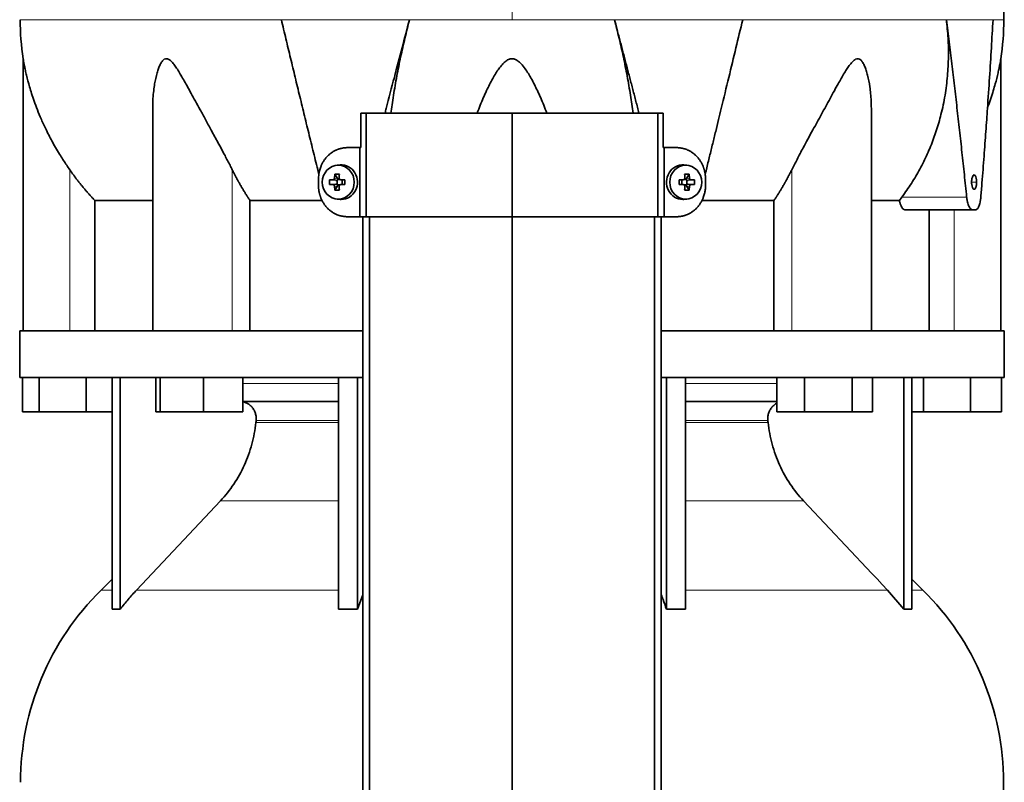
# Model space of a CAD drawing. Header units: millimetres. Extents: x 456 to 1331, y -1435 to 1458.
# Tile 22 of 28: x 463 to 748, y 501 to 722. Entities that reach past the tile are written whole.
import ezdxf

# ---------------------------------------------------------------- set-up
doc = ezdxf.new("R2010")
doc.units = ezdxf.units.MM
for name, color, linetype in [('M5X8_UNI7687', 7, 'Continuous'), ('MID_454-2', 7, 'Continuous'), ('VSI344-454_TERMI', 7, 'Continuous'), ('VSI344-454_TESTA', 7, 'Continuous'), ('VSI454_DIFFUSORE', 7, 'Continuous')]:
    doc.layers.add(name, color=color, linetype=linetype)

# ---------------------------------------------------------------- blocks, each defined once
blk = doc.blocks.new('SE')
at = {"layer": 'M5X8_UNI7687', "color": 7, "linetype": 'Continuous', "lineweight": 35}
for p, q in [((556.09, 680.08), (555.24, 680.01)), ((656.5, 680.01), (655.65, 680.08)), ((553.05, 675.79), (554.9, 675.63)), ((554.6, 677.43), (555.36, 676.13)), ((555.3, 674.53), (555.3, 675.66)), ((555.47, 675.84), (556.09, 675.84)), ((556.17, 675.83), (556.76, 675.63)), ((556.71, 675.65), (556.71, 674.54)), ((557.44, 675.79), (556.84, 675.63)), ((654.29, 675.79), (654.9, 675.63)), ((654.98, 675.63), (655.57, 675.83)), ((655.03, 674.54), (655.03, 675.65)), ((655.61, 675.84), (656.27, 675.84)), ((657.14, 677.43), (656.37, 676.13)), ((656.44, 675.66), (656.44, 674.53)), ((658.68, 675.79), (656.84, 675.63)), ((553.05, 674.4), (554.9, 674.56)), ((554.6, 672.76), (555.36, 674.06)), ((556.12, 674.34), (555.47, 674.34)), ((556.76, 674.56), (556.17, 674.36)), ((557.44, 674.4), (556.84, 674.56)), ((654.29, 674.4), (654.9, 674.56)), ((655.57, 674.36), (654.98, 674.56)), ((656.27, 674.34), (655.65, 674.34)), ((657.14, 672.76), (656.37, 674.06)), ((658.68, 674.4), (656.84, 674.56)), ((555.24, 670.18), (556.09, 670.11)), ((655.65, 670.11), (656.5, 670.18))]:
    blk.add_line(p, q, dxfattribs=at)
at = {"layer": 'M5X8_UNI7687', "color": 4, "linetype": 'Continuous', "lineweight": 9}
for p, q in [((554.9, 675.63), (554.04, 675.8)), ((554.51, 676.3), (555.36, 676.13)), ((556.31, 675.8), (556.84, 675.63)), ((654.9, 675.63), (655.42, 675.8)), ((656.37, 676.13), (657.22, 676.3)), ((657.69, 675.8), (656.84, 675.63)), ((554.04, 674.38), (554.9, 674.56)), ((555.36, 674.06), (554.51, 673.89)), ((556.84, 674.56), (556.31, 674.38)), ((655.42, 674.38), (654.9, 674.56)), ((657.22, 673.89), (656.37, 674.06)), ((656.84, 674.56), (657.69, 674.38))]:
    blk.add_line(p, q, dxfattribs=at)
at = {"layer": 'M5X8_UNI7687', "color": 7, "linetype": 'Continuous', "lineweight": 35}
for centre, radius, start, end in [((564.22, 675.09), 11.19, 176.4519, 183.5481), ((523.49, 675.09), 33.96, 358.8317, 1.1683), ((688.24, 675.09), 33.96, 178.8317, 181.1683), ((647.51, 675.09), 11.19, 356.4519, 3.5481)]:
    blk.add_arc(centre, radius, start, end, dxfattribs=at)
for centre in [(555.59, 675.09), (656.14, 675.09)]:
    blk.add_ellipse(centre, major_axis=(0, -4.93), ratio=0.939693, dxfattribs=at)
for centre, major_axis, ratio, start_param, end_param in [((556.44, 675.09), (0, -5), 0.939693, 0, 3.218028), ((655.29, 675.09), (0, -5), 0.939693, 3.065157, 6.283185), ((558.56, 674.94), (-9.99, 0.3), 0.0819, -1.099374, -0.984815), ((558.71, 675.09), (0, 10), 0.422618, 1.335108, 1.449667), ((557.81, 672.03), (-8.99, 2.22), 0.549436, -1.223909, -1.074217), ((554.89, 676.13), (0.805, -0.118), 0.613124, 4.809424, 5.327625), ((555.06, 676.1), (0.03, -0.501), 0.939258, 0.461161, 0.987959), ((554.89, 676.13), (0.521, -0.505), 0.511875, 0.559691, 1.077892), ((558.42, 675.09), (0, 10), 0.258819, 1.335108, 1.449667), ((558.56, 674.94), (-9.99, 0.3), 0.0819, -1.456192, -1.341632), ((556.84, 676.13), (0.052, 0.506), 0.51441, 3.025925, 3.331693), ((653.17, 674.94), (9.99, 0.3), 0.0819, 1.341632, 1.456192), ((654.9, 676.13), (-0.052, 0.506), 0.51441, 2.951492, 3.25726), ((653.92, 672.03), (8.99, 2.22), 0.549436, 1.074217, 1.223909), ((653.32, 675.09), (0, 10), 0.258819, -1.449667, -1.335108), ((656.84, 676.13), (-0.521, -0.505), 0.511875, 5.205293, 5.723494), ((656.67, 676.1), (-0.03, -0.501), 0.939258, 5.295226, 5.822024), ((656.84, 676.13), (-0.805, -0.118), 0.613124, 0.95556, 1.473761), ((653.03, 675.09), (0, 10), 0.422618, -1.449667, -1.335108), ((653.17, 674.94), (9.99, 0.3), 0.0819, 0.984815, 1.099374), ((558.56, 675.25), (-9.99, -0.3), 0.0819, 0.984815, 1.099374), ((558.71, 675.09), (0, -10), 0.422618, -1.449667, -1.335108), ((557.81, 678.16), (-8.99, -2.22), 0.549436, 1.074217, 1.223909), ((554.89, 674.06), (0.805, 0.118), 0.613124, 0.95556, 1.473761), ((555.06, 674.09), (0.03, 0.501), 0.939258, 5.295226, 5.822024), ((554.89, 674.06), (0.521, 0.505), 0.511875, 5.205293, 5.723494), ((558.42, 675.09), (0, -10), 0.258819, -1.449667, -1.335108), ((558.56, 675.25), (-9.99, -0.3), 0.0819, 1.341632, 1.456192), ((556.84, 674.06), (0.052, -0.506), 0.51441, 2.951492, 3.25726), ((653.17, 675.25), (9.99, -0.3), 0.0819, -1.456192, -1.341632), ((654.9, 674.06), (-0.052, -0.506), 0.51441, 3.025925, 3.331693), ((653.32, 675.09), (0, -10), 0.258819, 1.335108, 1.449667), ((653.92, 678.16), (8.99, -2.22), 0.549436, -1.223909, -1.074217), ((656.67, 674.09), (-0.03, 0.501), 0.939258, 0.461161, 0.987959), ((656.84, 674.06), (-0.521, 0.505), 0.511875, 0.559691, 1.077892), ((656.84, 674.06), (-0.805, 0.118), 0.613124, 4.809424, 5.327625), ((653.03, 675.09), (0, -10), 0.422618, 1.335108, 1.449667), ((653.17, 675.25), (9.99, -0.3), 0.0819, -1.099374, -0.984815), ((556.44, 675.09), (0, -5), 0.939693, 6.20675, 6.283185), ((655.29, 675.09), (0, -5), 0.939693, 0, 0.076435)]:
    blk.add_ellipse(centre, major_axis=major_axis, ratio=ratio, start_param=start_param, end_param=end_param, dxfattribs=at)
for points in [[(554.04, 675.8), (554.06, 675.81), (554.09, 675.81), (554.13, 675.82), (554.17, 675.83), (554.21, 675.84), (554.25, 675.86), (554.29, 675.89), (554.33, 675.92), (554.36, 675.95), (554.4, 675.99), (554.42, 676.03), (554.45, 676.07), (554.47, 676.11), (554.49, 676.16), (554.5, 676.2), (554.51, 676.25), (554.51, 676.29), (554.51, 676.3)], [(555.85, 676.3), (555.85, 676.29), (555.85, 676.25), (555.85, 676.2), (555.86, 676.16), (555.88, 676.11), (555.89, 676.07), (555.92, 676.03), (555.94, 675.99), (555.98, 675.95), (556.01, 675.92), (556.05, 675.89), (556.09, 675.86), (556.13, 675.84), (556.17, 675.83), (556.22, 675.82), (556.26, 675.81), (556.3, 675.81), (556.31, 675.8)], [(655.42, 675.8), (655.44, 675.81), (655.47, 675.81), (655.52, 675.82), (655.56, 675.83), (655.6, 675.84), (655.64, 675.86), (655.68, 675.89), (655.72, 675.92), (655.76, 675.95), (655.79, 675.99), (655.82, 676.03), (655.84, 676.07), (655.86, 676.11), (655.87, 676.16), (655.88, 676.2), (655.89, 676.25), (655.89, 676.29), (655.89, 676.3)], [(657.22, 676.3), (657.22, 676.29), (657.23, 676.25), (657.24, 676.2), (657.25, 676.16), (657.26, 676.11), (657.28, 676.07), (657.31, 676.03), (657.34, 675.99), (657.37, 675.95), (657.4, 675.92), (657.44, 675.89), (657.48, 675.86), (657.52, 675.84), (657.56, 675.83), (657.6, 675.82), (657.64, 675.81), (657.67, 675.81), (657.69, 675.8)], [(554.51, 673.89), (554.51, 673.9), (554.51, 673.94), (554.5, 673.99), (554.49, 674.03), (554.47, 674.08), (554.45, 674.12), (554.42, 674.16), (554.4, 674.2), (554.36, 674.24), (554.33, 674.27), (554.29, 674.3), (554.25, 674.33), (554.21, 674.35), (554.17, 674.36), (554.13, 674.37), (554.09, 674.38), (554.06, 674.38), (554.04, 674.38)], [(556.31, 674.38), (556.3, 674.38), (556.26, 674.38), (556.22, 674.37), (556.17, 674.36), (556.13, 674.35), (556.09, 674.33), (556.05, 674.3), (556.01, 674.27), (555.98, 674.24), (555.94, 674.2), (555.92, 674.16), (555.89, 674.12), (555.88, 674.08), (555.86, 674.03), (555.85, 673.99), (555.85, 673.94), (555.85, 673.9), (555.85, 673.89)], [(655.89, 673.89), (655.89, 673.9), (655.89, 673.94), (655.88, 673.99), (655.87, 674.03), (655.86, 674.08), (655.84, 674.12), (655.82, 674.16), (655.79, 674.2), (655.76, 674.24), (655.72, 674.27), (655.68, 674.3), (655.64, 674.33), (655.6, 674.35), (655.56, 674.36), (655.52, 674.37), (655.47, 674.38), (655.44, 674.38), (655.42, 674.38)], [(657.69, 674.38), (657.67, 674.38), (657.64, 674.38), (657.6, 674.37), (657.56, 674.36), (657.52, 674.35), (657.48, 674.33), (657.44, 674.3), (657.4, 674.27), (657.37, 674.24), (657.34, 674.2), (657.31, 674.16), (657.28, 674.12), (657.26, 674.08), (657.25, 674.03), (657.24, 673.99), (657.23, 673.94), (657.22, 673.9), (657.22, 673.89)]]:
    blk.add_open_spline(points, degree=3, dxfattribs=at)
at = {"layer": 'MID_454-2', "color": 7, "linetype": 'Continuous', "lineweight": 35}
for p, q in [((562.66, 665.09), (562.66, 173.09)), ((564.63, 173.09), (564.63, 665.09)), ((605.87, 173.09), (605.87, 665.09)), ((647.11, 173.09), (647.11, 665.09)), ((649.07, 665.09), (649.07, 173.09))]:
    blk.add_line(p, q, dxfattribs=at)
at = {"layer": 'VSI344-454_TERMI', "color": 7, "linetype": 'Continuous', "lineweight": 35}
for p, q in [((563.69, 695.09), (562.14, 695.09)), ((562.14, 695.09), (562.14, 685.09)), ((605.87, 695.09), (563.69, 695.09)), ((563.69, 695.09), (563.69, 665.09)), ((648.05, 695.09), (605.87, 695.09)), ((605.87, 695.09), (605.87, 665.09)), ((649.59, 695.09), (648.05, 695.09)), ((648.05, 695.09), (648.05, 665.09)), ((649.59, 695.09), (649.59, 685.09)), ((558.27, 685.09), (561.78, 685.09)), ((561.78, 665.09), (561.78, 685.09)), ((561.78, 685.09), (562.14, 685.09)), ((649.95, 685.09), (649.59, 685.09)), ((653.46, 685.09), (649.95, 685.09)), ((649.95, 685.09), (649.95, 665.09)), ((549.87, 674.09), (549.87, 676.09)), ((661.87, 674.09), (661.87, 676.09)), ((558.27, 665.09), (561.78, 665.09)), ((563.69, 665.09), (561.78, 665.09)), ((605.87, 665.09), (563.69, 665.09)), ((648.05, 665.09), (605.87, 665.09)), ((649.95, 665.09), (648.05, 665.09)), ((653.46, 665.09), (649.95, 665.09))]:
    blk.add_line(p, q, dxfattribs=at)
for points, knots in [([(558.27, 685.09), (558.18, 685.09), (557.99, 685.09), (557.71, 685.08), (557.44, 685.05), (557.16, 685.02), (556.89, 684.98), (556.62, 684.92), (556.35, 684.86), (556.08, 684.79), (555.81, 684.71), (555.55, 684.62), (555.29, 684.52), (554.86, 684.34), (554.28, 684.05), (553.57, 683.59), (552.91, 683.07), (552.3, 682.47), (551.74, 681.81), (551.26, 681.1), (550.84, 680.34), (550.53, 679.63), (550.3, 678.99), (550.14, 678.42), (550.02, 677.85), (549.93, 677.27), (549.88, 676.69), (549.87, 676.29), (549.87, 676.09)], [0, 0, 0, 0, 0.021018, 0.041934, 0.062771, 0.08355, 0.104295, 0.125028, 0.145771, 0.166547, 0.187379, 0.208288, 0.229298, 0.250429, 0.312489, 0.374705, 0.437522, 0.500061, 0.562591, 0.625422, 0.687637, 0.749714, 0.79185, 0.833578, 0.875077, 0.916526, 0.958107, 1, 1, 1, 1]), ([(661.87, 676.09), (661.87, 676.19), (661.86, 676.39), (661.85, 676.69), (661.83, 676.98), (661.8, 677.27), (661.76, 677.56), (661.71, 677.85), (661.65, 678.14), (661.59, 678.42), (661.51, 678.71), (661.43, 678.99), (661.34, 679.27), (661.17, 679.72), (660.9, 680.34), (660.48, 681.1), (659.99, 681.81), (659.44, 682.47), (658.82, 683.07), (658.16, 683.59), (657.46, 684.05), (656.79, 684.38), (656.19, 684.62), (655.66, 684.8), (655.12, 684.93), (654.57, 685.02), (654.02, 685.08), (653.65, 685.09), (653.46, 685.09)], [0, 0, 0, 0, 0.020996, 0.041893, 0.062713, 0.083477, 0.104209, 0.124931, 0.145666, 0.166436, 0.187264, 0.208173, 0.229184, 0.250319, 0.312379, 0.374611, 0.437429, 0.499972, 0.562503, 0.625328, 0.687536, 0.749604, 0.791737, 0.833471, 0.874985, 0.916457, 0.958069, 1, 1, 1, 1]), ([(549.87, 674.09), (549.87, 674), (549.87, 673.8), (549.88, 673.5), (549.9, 673.21), (549.94, 672.92), (549.98, 672.63), (550.02, 672.34), (550.08, 672.05), (550.15, 671.77), (550.22, 671.48), (550.31, 671.2), (550.4, 670.92), (550.56, 670.47), (550.84, 669.84), (551.26, 669.09), (551.74, 668.38), (552.3, 667.72), (552.91, 667.12), (553.57, 666.6), (554.28, 666.14), (554.94, 665.81), (555.55, 665.57), (556.08, 665.39), (556.62, 665.26), (557.16, 665.17), (557.71, 665.11), (558.09, 665.1), (558.27, 665.09)], [0, 0, 0, 0, 0.020996, 0.041893, 0.062713, 0.083477, 0.104209, 0.124931, 0.145666, 0.166436, 0.187264, 0.208173, 0.229184, 0.250319, 0.312379, 0.374611, 0.437429, 0.499972, 0.562503, 0.625328, 0.687536, 0.749604, 0.791737, 0.833471, 0.874985, 0.916457, 0.958069, 1, 1, 1, 1]), ([(653.46, 665.09), (653.55, 665.1), (653.74, 665.1), (654.02, 665.11), (654.3, 665.14), (654.57, 665.17), (654.85, 665.21), (655.12, 665.26), (655.39, 665.33), (655.65, 665.4), (655.92, 665.48), (656.18, 665.57), (656.45, 665.67), (656.87, 665.85), (657.46, 666.14), (658.16, 666.6), (658.82, 667.12), (659.44, 667.72), (659.99, 668.38), (660.48, 669.09), (660.9, 669.84), (661.21, 670.56), (661.43, 671.2), (661.59, 671.77), (661.71, 672.34), (661.8, 672.92), (661.86, 673.5), (661.86, 673.9), (661.87, 674.09)], [0, 0, 0, 0, 0.021018, 0.041934, 0.062771, 0.08355, 0.104295, 0.125028, 0.145771, 0.166547, 0.187379, 0.208288, 0.229298, 0.250429, 0.312489, 0.374705, 0.437522, 0.500061, 0.562591, 0.625422, 0.687637, 0.749714, 0.79185, 0.833578, 0.875077, 0.916526, 0.958107, 1, 1, 1, 1])]:
    blk.add_open_spline(points, degree=3, knots=knots, dxfattribs=at)
at = {"layer": 'VSI344-454_TESTA', "color": 4, "linetype": 'Continuous', "lineweight": 9}
for p, q in [((605.87, 858.55), (605.87, 722.13)), ((576.2, 722.12), (539.1, 722.12)), ((672.64, 722.12), (635.53, 722.12)), ((745.1, 722.12), (731.59, 722.12)), ((477.87, 632.09), (477.87, 678.67)), ((524.9, 632.09), (524.9, 678.67)), ((686.83, 632.09), (686.83, 678.67)), ((738.9, 675.09), (740.34, 675.09)), ((718.73, 670.8), (737.47, 670.8)), ((733.87, 632.09), (733.87, 667.09))]:
    blk.add_line(p, q, dxfattribs=at)
at = {"layer": 'VSI344-454_TESTA', "color": 7, "linetype": 'Continuous', "lineweight": 35}
for p, q in [((464.37, 710.86), (464.37, 632.09)), ((747.37, 632.09), (747.37, 710.86)), ((501.86, 696.46), (501.86, 632.09)), ((709.88, 632.09), (709.88, 696.46)), ((485.12, 669.8), (485.12, 632.09)), ((550.88, 669.8), (530.03, 669.8)), ((530.03, 669.8), (530.03, 632.09)), ((681.7, 669.8), (660.85, 669.8)), ((681.7, 669.8), (681.7, 632.09)), ((718, 669.8), (709.99, 669.8)), ((718, 669.8), (718.73, 670.8)), ((719.64, 667.09), (739.23, 667.09)), ((726.61, 667.09), (726.61, 632.09)), ((740.03, 667.09), (739.23, 667.09))]:
    blk.add_line(p, q, dxfattribs=at)
for centre, start, end in [((539.83, 722.22), 180.0677, 188.592), ((671.9, 722.22), 351.408, 359.9323)]:
    blk.add_arc(centre, 76.32, start, end, dxfattribs=at)
for points, degree, knots in [([(748.2, 722.13), (748.17, 726.51), (748.1, 734.33), (747.86, 747.48), (747.34, 760.78), (746.43, 774.23), (744.94, 787.7), (742.88, 799.71), (740.33, 810.18), (737.46, 819.03), (734.08, 827.6), (730.35, 835.87), (726.69, 843.86), (723.41, 851.52), (721.95, 856.14), (721.17, 858.6)], 3, [0, 0, 0, 0, 0.084992, 0.17951, 0.274627, 0.370232, 0.466404, 0.563625, 0.629703, 0.695919, 0.761667, 0.826136, 0.888983, 0.950079, 1, 1, 1, 1]), ([(569.12, 695.09), (569.23, 695.55), (570.13, 699), (571.77, 705.3), (574.02, 713.85), (575.49, 719.41), (576.2, 722.12)], 3, [0.473282, 0.473282, 0.473282, 0.473282, 0.5000272, 0.6747049, 0.8413625, 1, 1, 1, 1]), ([(576.2, 722.12), (575.97, 721.24), (575.51, 719.47), (574.86, 716.8), (574.23, 714.09), (573.63, 711.36), (573.06, 708.6), (572.52, 705.83), (572.02, 703.04), (571.56, 700.24), (571.16, 697.59), (570.93, 695.88), (570.83, 695.09)], 3, [0, 0, 0, 0, 0.047428, 0.0954655, 0.1441115, 0.1933651, 0.2432253, 0.2936913, 0.3447621, 0.3964371, 0.4487155, 0.4934861, 0.4934861, 0.4934861, 0.4934861]), ([(640.91, 695.09), (640.69, 696.79), (640.18, 700.34), (639.24, 705.78), (638.13, 711.32), (636.91, 716.76), (635.99, 720.35), (635.53, 722.12)], 3, [0.5065635, 0.5065635, 0.5065635, 0.5065635, 0.6036235, 0.7063566, 0.8066685, 0.9045521, 1, 1, 1, 1]), ([(661.76, 677.32), (661.88, 677.81), (662.31, 679.56), (663.04, 682.54), (663.94, 686.2), (664.81, 689.74), (665.64, 693.15), (666.91, 698.36), (668.59, 705.3), (670.66, 713.85), (671.99, 719.41), (672.64, 722.12)], 3, [0.1270495, 0.1270495, 0.1270495, 0.1270495, 0.1554786, 0.2294336, 0.3008657, 0.369775, 0.4361614, 0.5000249, 0.6746983, 0.8413566, 1, 1, 1, 1]), ([(718.73, 670.8), (719.2, 671.45), (720.15, 672.74), (721.49, 674.74), (722.76, 676.8), (723.94, 678.89), (725.05, 681.04), (726.08, 683.22), (727.04, 685.44), (727.91, 687.7), (728.7, 689.99), (729.42, 692.31), (730.33, 695.71), (731.27, 700.2), (731.98, 705.78), (732.25, 711.32), (732.16, 716.76), (731.78, 720.35), (731.59, 722.12)], 3, [0, 0, 0, 0, 0.045711, 0.091341, 0.136891, 0.182361, 0.227753, 0.273067, 0.318303, 0.363461, 0.408543, 0.453548, 0.498475, 0.603623, 0.706357, 0.806668, 0.904552, 1, 1, 1, 1]), ([(741.57, 670.8), (741.68, 672.15), (741.89, 674.81), (742.2, 678.74), (742.49, 682.54), (742.76, 686.2), (743.02, 689.74), (743.26, 693.15), (743.62, 698.36), (744.09, 705.3), (744.62, 713.85), (744.94, 719.41), (745.1, 722.12)], 3, [0, 0, 0, 0, 0.079001, 0.155479, 0.229434, 0.300866, 0.369775, 0.436161, 0.500025, 0.674698, 0.841357, 1, 1, 1, 1]), ([(477.87, 678.67), (477.57, 679.1), (476.96, 679.99), (476.06, 681.36), (475.07, 682.91), (474.02, 684.66), (472.63, 687.1), (471.13, 689.98), (469.67, 693.15), (468.5, 695.97), (467.57, 698.47), (466.82, 700.68), (466.06, 703.19), (465.47, 705.44), (465.02, 707.42), (464.76, 708.66), (464.56, 709.7), (464.42, 710.5), (464.37, 710.81), (464.37, 710.83), (464.37, 710.83)], 3, [0, 0, 0, 0, 0.020247, 0.0413012, 0.0631676, 0.0911499, 0.1206822, 0.1725651, 0.2189806, 0.2600001, 0.2962057, 0.3283254, 0.3570821, 0.4069553, 0.4285992, 0.4484587, 0.4665056, 0.4826091, 0.4971306, 0.5000354, 0.5000354, 0.5000354, 0.5000354]), ([(524.9, 678.67), (524.69, 679.1), (524.25, 679.99), (523.54, 681.36), (522.73, 682.91), (521.8, 684.66), (520.48, 687.1), (518.9, 689.98), (517.17, 693.15), (515.63, 695.97), (514.26, 698.47), (513.06, 700.68), (511.68, 703.19), (510.42, 705.44), (509.23, 707.42), (508.41, 708.66), (507.62, 709.7), (506.82, 710.5), (505.98, 710.92), (505.16, 710.73), (504.52, 710.07), (503.99, 709.14), (503.52, 708.01), (502.93, 706.15), (502.47, 703.98), (502.12, 701.5), (501.93, 699.32), (501.86, 697.61), (501.86, 696.65), (501.86, 696.46)], 3, [0, 0, 0, 0, 0.020247, 0.0413012, 0.0631676, 0.0911499, 0.1206822, 0.1725651, 0.2189806, 0.2600001, 0.2962057, 0.3283254, 0.3570821, 0.4069553, 0.4285992, 0.4484587, 0.4665056, 0.4826091, 0.4971306, 0.5113122, 0.5266668, 0.543344, 0.562023, 0.5826937, 0.6304427, 0.6595254, 0.6923195, 0.7261108, 0.7344062, 0.7344062, 0.7344062, 0.7344062]), ([(615.93, 695.09), (615.65, 695.85), (614.82, 698.03), (613.36, 701.39), (611.58, 704.93), (610, 707.55), (608.75, 709.15), (607.8, 710.07), (606.94, 710.65), (605.86, 710.92), (604.79, 710.65), (603.83, 709.99), (602.9, 709.04), (602.03, 707.91), (601.14, 706.57), (599.92, 704.47), (598.36, 701.37), (596.91, 698.02), (596.08, 695.85), (595.81, 695.09)], 3, [0.2456134, 0.2456134, 0.2456134, 0.2456134, 0.2789295, 0.3409942, 0.392778, 0.4359518, 0.4604978, 0.4716154, 0.4871189, 0.5000341, 0.5129562, 0.5284792, 0.5444389, 0.5641957, 0.583938, 0.6074587, 0.6593255, 0.7214848, 0.7543968, 0.7543968, 0.7543968, 0.7543968]), ([(709.88, 696.46), (709.88, 697.16), (709.84, 698.59), (709.7, 700.68), (709.4, 703.19), (708.97, 705.44), (708.42, 707.42), (707.97, 708.66), (707.45, 709.7), (706.85, 710.5), (706.11, 710.92), (705.25, 710.73), (704.45, 710.07), (703.67, 709.14), (702.88, 708.01), (701.73, 706.15), (700.49, 703.98), (699.13, 701.5), (697.94, 699.32), (696.7, 697.05), (695.03, 694), (693.29, 690.82), (691.52, 687.59), (689.98, 684.74), (688.39, 681.78), (687.34, 679.67), (686.83, 678.67)], 3, [0.265626, 0.265626, 0.265626, 0.265626, 0.2962057, 0.3283254, 0.3570821, 0.4069553, 0.4285992, 0.4484587, 0.4665056, 0.4826091, 0.4971306, 0.5113122, 0.5266668, 0.543344, 0.562023, 0.5826937, 0.6304427, 0.6595254, 0.6923195, 0.7261108, 0.7592332, 0.8259403, 0.8657684, 0.9022453, 0.9533075, 1, 1, 1, 1]), ([(747.37, 710.83), (747.37, 710.83), (747.34, 710.69), (747.24, 710.07), (747.07, 709.14), (746.84, 708.01), (746.44, 706.15), (745.89, 703.98), (745.17, 701.5), (744.47, 699.32), (743.88, 697.7), (743.55, 696.83), (743.51, 696.72)], 3, [0.5000358, 0.5000358, 0.5000358, 0.5000358, 0.5113122, 0.5266668, 0.543344, 0.562023, 0.5826937, 0.6304427, 0.6595254, 0.6923195, 0.7261108, 0.7306461, 0.7306461, 0.7306461, 0.7306461]), ([(485.12, 669.8), (483.12, 671.9), (481.31, 674.12), (479.5, 676.33), (477.87, 678.67)], 2, [0, 0, 0, 0.5, 0.5, 1, 1, 1]), ([(530.03, 669.8), (528.62, 671.9), (527.34, 674.12), (526.06, 676.33), (524.9, 678.67)], 2, [0, 0, 0, 0.5, 0.5, 1, 1, 1]), ([(686.83, 678.67), (685.67, 676.33), (684.4, 674.12), (683.12, 671.9), (681.7, 669.8)], 2, [0, 0, 0, 0.5, 0.5, 1, 1, 1]), ([(738.9, 675.09), (738.91, 675.22), (738.91, 675.46), (738.94, 675.81), (739.01, 676.2), (739.13, 676.66), (739.35, 677.08), (739.63, 677.25), (739.91, 677.09), (740.16, 676.61), (740.29, 675.99), (740.34, 675.45), (740.34, 675.22), (740.34, 675.09)], 3, [0, 0, 0, 0, 0.055749, 0.110626, 0.166364, 0.249886, 0.374031, 0.499311, 0.622193, 0.745758, 0.891464, 0.944958, 1, 1, 1, 1]), ([(740.34, 675.09), (740.34, 674.97), (740.33, 674.73), (740.3, 674.38), (740.24, 673.99), (740.13, 673.53), (739.92, 673.11), (739.64, 672.94), (739.36, 673.1), (739.1, 673.58), (738.96, 674.2), (738.91, 674.74), (738.91, 674.97), (738.9, 675.09)], 3, [0, 0, 0, 0, 0.055749, 0.110626, 0.166364, 0.249886, 0.374031, 0.499311, 0.622193, 0.745758, 0.891464, 0.944958, 1, 1, 1, 1]), ([(485.12, 669.8), (485.75, 669.8), (486.78, 669.8), (489.62, 669.8), (491.43, 669.8), (495.8, 669.8), (498.35, 669.8), (501.41, 669.8), (501.58, 669.8), (501.75, 669.8)], 3, [0, 0, 0, 0, 0.25, 0.25, 0.5, 0.5, 0.75, 0.75, 0.764371, 0.764371, 0.764371, 0.764371]), ([(719.64, 667.09), (719.61, 667.1), (719.56, 667.1), (719.48, 667.11), (719.4, 667.14), (719.32, 667.17), (719.24, 667.22), (719.11, 667.31), (718.92, 667.49), (718.7, 667.8), (718.49, 668.19), (718.33, 668.58), (718.22, 668.93), (718.14, 669.2), (718.06, 669.49), (718.02, 669.7), (718, 669.8)], 3, [0, 0, 0, 0, 0.041685, 0.083129, 0.124417, 0.165635, 0.206869, 0.248205, 0.373034, 0.498358, 0.621809, 0.745536, 0.809628, 0.873199, 0.936554, 1, 1, 1, 1]), ([(737.47, 670.8), (737.48, 670.72), (737.49, 670.57), (737.52, 670.35), (737.55, 670.13), (737.59, 669.92), (737.63, 669.72), (737.68, 669.51), (737.76, 669.15), (737.91, 668.66), (738.13, 668.11), (738.39, 667.67), (738.62, 667.39), (738.8, 667.24), (738.95, 667.16), (739.09, 667.1), (739.19, 667.1), (739.23, 667.09)], 3, [0, 0, 0, 0, 0.036137, 0.072006, 0.107687, 0.143258, 0.1788, 0.214393, 0.250117, 0.375419, 0.499764, 0.624342, 0.749875, 0.812239, 0.874428, 0.936872, 1, 1, 1, 1]), ([(740.03, 667.09), (740.06, 667.1), (740.11, 667.1), (740.19, 667.11), (740.26, 667.14), (740.34, 667.18), (740.41, 667.23), (740.48, 667.29), (740.62, 667.41), (740.8, 667.66), (741.02, 668.1), (741.21, 668.65), (741.34, 669.18), (741.43, 669.65), (741.48, 670.02), (741.53, 670.4), (741.56, 670.67), (741.57, 670.8)], 3, [0, 0, 0, 0, 0.035883, 0.071505, 0.106942, 0.142272, 0.177573, 0.212924, 0.248403, 0.373003, 0.496715, 0.621307, 0.746796, 0.809977, 0.87294, 0.936134, 1, 1, 1, 1])]:
    blk.add_open_spline(points, degree=degree, knots=knots, dxfattribs=at)
at = {"layer": 'VSI344-454_TESTA', "color": 4, "linetype": 'Continuous', "lineweight": 9}
for points, weights in [([(463.51, 722.13), (463.51, 722.13), (495.53, 722.13), (539.1, 722.12)], [0.630185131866, 0.663633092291, 0.786904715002, 1]), ([(576.2, 722.12), (585.96, 722.13), (595.89, 722.13), (605.87, 722.13)], [1, 0.996331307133, 0.996331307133, 1])]:
    blk.add_rational_spline(points, weights, degree=3, dxfattribs=at)
at = {"layer": 'VSI344-454_TESTA', "color": 7, "linetype": 'Continuous', "lineweight": 35}
for points in [[(549.97, 677.35), (544.42, 699.82), (539.1, 722.12)], [(642.62, 695.1), (639.1, 708.64), (635.53, 722.12)], [(737.47, 670.8), (734.83, 696.58), (731.59, 722.12)]]:
    blk.add_open_spline(points, degree=2, dxfattribs=at)
at = {"layer": 'VSI344-454_TESTA', "color": 4, "linetype": 'Continuous', "lineweight": 9}
for points in [[(635.53, 722.12), (625.79, 722.13), (615.83, 722.13), (605.87, 722.13)], [(748.22, 722.13), (748.22, 722.13), (747.17, 722.13), (745.1, 722.12)]]:
    blk.add_open_spline(points, degree=3, dxfattribs=at)
blk.add_open_spline([(731.59, 722.12), (728.28, 722.13), (724.51, 722.13), (716.13, 722.13), (711.51, 722.13), (701.54, 722.13), (696.18, 722.13), (684.85, 722.13), (678.87, 722.13), (672.64, 722.12)], degree=3, knots=[0, 0, 0, 0, 0.25, 0.25, 0.5, 0.5, 0.75, 0.75, 1, 1, 1, 1], dxfattribs=at)
at = {"layer": 'VSI454_DIFFUSORE', "color": 7, "linetype": 'Continuous', "lineweight": 35}
for p, q in [((463.37, 632.09), (562.66, 632.09)), ((463.37, 632.09), (463.37, 618.59)), ((649.07, 632.09), (748.37, 632.09)), ((748.37, 618.59), (748.37, 632.09)), ((463.37, 618.59), (562.66, 618.59)), ((464.22, 608.59), (464.22, 618.59)), ((468.96, 608.59), (468.96, 618.59)), ((482.61, 608.59), (482.61, 618.59)), ((490.16, 551.48), (490.16, 618.59)), ((492.45, 551.48), (492.45, 618.59)), ((502.8, 608.59), (502.8, 618.59)), ((504.01, 608.59), (504.01, 618.59)), ((516.56, 608.59), (516.56, 618.59)), ((527.92, 608.59), (527.92, 618.59)), ((555.64, 551.48), (555.64, 618.59)), ((561.19, 551.48), (561.19, 618.59)), ((649.07, 618.59), (748.37, 618.59)), ((650.55, 551.48), (650.55, 618.59)), ((656.09, 551.48), (656.09, 618.59)), ((682.57, 608.59), (682.57, 618.59)), ((690.52, 608.59), (690.52, 618.59)), ((704.32, 608.59), (704.32, 618.59)), ((710.18, 608.59), (710.18, 618.59)), ((719.28, 551.48), (719.28, 618.59)), ((721.58, 551.48), (721.58, 618.59)), ((724.96, 608.59), (724.96, 618.59)), ((738.61, 608.59), (738.61, 618.59)), ((747.51, 608.59), (747.51, 618.59)), ((555.64, 611.59), (527.92, 611.59)), ((682.57, 611.59), (656.09, 611.59)), ((468.96, 608.59), (464.22, 608.59)), ((482.61, 608.59), (468.96, 608.59)), ((490.16, 608.59), (482.61, 608.59)), ((504.01, 608.59), (502.8, 608.59)), ((516.56, 608.59), (504.01, 608.59)), ((527.92, 608.59), (516.56, 608.59)), ((690.52, 608.59), (682.57, 608.59)), ((704.32, 608.59), (690.52, 608.59)), ((710.18, 608.59), (704.32, 608.59)), ((724.96, 608.59), (721.58, 608.59)), ((738.61, 608.59), (724.96, 608.59)), ((747.51, 608.59), (738.61, 608.59)), ((521.47, 582.84), (497.17, 557)), ((490.16, 560.17), (486.94, 557)), ((724.8, 557), (721.58, 560.17)), ((714.56, 557), (719.28, 551.48)), ((561.19, 551.48), (562.66, 555.64)), ((748.12, 494.34), (748.12, 501.38))]:
    blk.add_line(p, q, dxfattribs=at)
at = {"layer": 'VSI454_DIFFUSORE', "color": 4, "linetype": 'Continuous', "lineweight": 9}
for p, q in [((527.92, 616.82), (555.64, 616.82)), ((656.09, 616.82), (682.57, 616.82)), ((531.75, 605.53), (555.64, 605.53)), ((555.64, 606.09), (531.81, 606.09)), ((679.92, 606.09), (656.09, 606.09)), ((656.09, 605.53), (679.98, 605.53)), ((521.47, 582.84), (555.64, 582.84)), ((656.09, 582.84), (690.26, 582.84)), ((486.94, 557), (490.16, 557)), ((497.17, 557), (555.64, 557)), ((714.56, 557), (656.09, 557)), ((724.8, 557), (721.58, 557))]:
    blk.add_line(p, q, dxfattribs=at)
at = {"layer": 'VSI454_DIFFUSORE', "color": 7, "linetype": 'Continuous', "lineweight": 35}
for centre, start, end in [((541.6, 501.38), 134.5, 180), ((670.14, 501.38), 0, 45.5)]:
    blk.add_arc(centre, 77.98, start, end, dxfattribs=at)
for points, knots in [([(531.81, 606.09), (531.84, 606.44), (531.84, 606.79), (531.77, 607.48), (531.7, 607.82), (531.5, 608.49), (531.37, 608.81), (531.04, 609.41), (530.85, 609.69), (530.53, 610.08), (530.42, 610.2), (530.18, 610.44), (530.05, 610.55), (529.66, 610.85), (529.38, 611.02), (528.94, 611.24), (528.79, 611.3), (528.48, 611.41), (528.33, 611.45), (528.09, 611.5), (528.01, 611.52), (527.93, 611.54)], [0, 0, 0, 0, 0.125, 0.125, 0.25, 0.25, 0.375, 0.375, 0.5, 0.5, 0.5625, 0.5625, 0.625, 0.625, 0.75, 0.75, 0.8125, 0.8125, 0.875, 0.875, 0.9073547, 0.9073547, 0.9073547, 0.9073547]), ([(679.92, 606.09), (679.89, 606.44), (679.89, 606.79), (679.96, 607.48), (680.03, 607.82), (680.23, 608.49), (680.36, 608.81), (680.69, 609.41), (680.88, 609.69), (681.2, 610.08), (681.32, 610.2), (681.56, 610.44), (681.68, 610.55), (682.05, 610.83), (682.29, 610.99), (682.55, 611.12)], [0, 0, 0, 0, 0.125, 0.125, 0.25, 0.25, 0.375, 0.375, 0.5, 0.5, 0.5625, 0.5625, 0.625, 0.625, 0.7365505, 0.7365505, 0.7365505, 0.7365505]), ([(521.47, 582.84), (522.9, 584.36), (524.19, 585.99), (526.5, 589.45), (527.52, 591.29), (529.29, 595.18), (530, 597.18), (531.12, 601.28), (531.52, 603.38), (531.75, 605.53)], [0, 0, 0, 0, 0.25, 0.25, 0.5, 0.5, 0.75, 0.75, 1, 1, 1, 1]), ([(690.26, 582.84), (688.83, 584.36), (687.54, 585.99), (685.23, 589.45), (684.21, 591.29), (682.45, 595.18), (681.73, 597.18), (680.61, 601.28), (680.21, 603.38), (679.98, 605.53)], [0, 0, 0, 0, 0.25, 0.25, 0.5, 0.5, 0.75, 0.75, 1, 1, 1, 1]), ([(497.17, 557), (496.35, 556.13), (495.54, 555.23), (493.96, 553.38), (493.2, 552.44), (492.45, 551.48)], [0, 0, 0, 0, 0.5, 0.5, 1, 1, 1, 1]), ([(650.55, 551.48), (650.24, 552.44), (649.92, 553.38), (649.43, 554.78), (649.25, 555.26), (649.08, 555.72)], [0, 0, 0, 0, 0.5, 0.5, 0.760018, 0.760018, 0.760018, 0.760018])]:
    blk.add_open_spline(points, degree=3, knots=knots, dxfattribs=at)
for points in [[(531.75, 605.53), (531.77, 605.72), (531.79, 605.91), (531.81, 606.09)], [(679.98, 605.53), (679.96, 605.72), (679.94, 605.91), (679.92, 606.09)], [(690.26, 582.84), (698.36, 574.23), (706.46, 565.62), (714.56, 557)], [(492.45, 551.48), (491.69, 551.53), (490.92, 551.53), (490.16, 551.48)], [(555.64, 551.48), (557.49, 551.53), (559.34, 551.53), (561.19, 551.48)], [(656.09, 551.48), (654.25, 551.53), (652.39, 551.53), (650.55, 551.48)], [(719.28, 551.48), (720.04, 551.53), (720.81, 551.53), (721.58, 551.48)]]:
    blk.add_open_spline(points, degree=3, dxfattribs=at)

msp = doc.modelspace()

# ---------------------------------------------------------------- block references
msp.add_blockref('SE', (0, 0))

doc.saveas('drawing.dxf')
